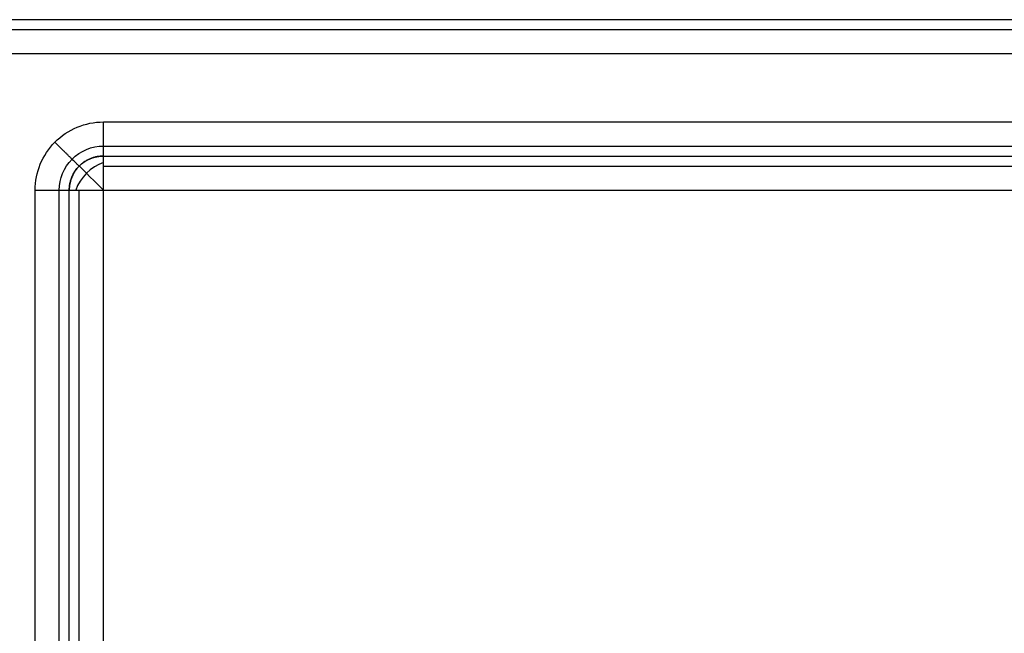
# Model space of a CAD drawing. Header units: millimetres. Extents: x 1.2 to 81.2, y 3.1 to 43.1.
# Tile 15 of 37: x 2.9 to 5.8, y 40.6 to 42.4. Entities that reach past the tile are written whole.
import ezdxf

# ---------------------------------------------------------------- set-up
doc = ezdxf.new("R2010")
doc.units = ezdxf.units.MM
doc.header["$MEASUREMENT"] = 0
doc.layers.add('Default', color=7, linetype='Continuous', true_color=0x000000)

msp = doc.modelspace()

# ---------------------------------------------------------------- linework, layer by layer
at = {"layer": 'Default'}
for p, q in [((79.7356, 42.3258, 22.4987), (2.733, 42.3258, 22.4987)), ((79.7356, 42.3258, 25.4987), (2.733, 42.3258, 25.4987)), ((3.133, 42.1258, 25.4987), (79.3356, 42.1258, 25.4987)), ((2.933, 4.3258, 25.4987), (2.933, 41.9258, 25.4987)), ((3.133, 4.3258, 22.6987), (3.133, 41.9258, 22.6987)), ((3.133, 41.9258, 22.6987), (79.3356, 41.9258, 22.6987))]:
    msp.add_line(p, q, dxfattribs=at)
at = {"layer": 'Default', "extrusion": (-0.503912, 0.503912, 0.701531)}
msp.add_arc((-31.8614, -2.9962, 35.5422), 0.1, 234.9304, 305.0696, dxfattribs=at)
at = {"layer": 'Default', "extrusion": (0.707107, 0.707107, 0)}
msp.add_arc((27.4306, 22.7987, 31.8614), 0.1, 270, 360, dxfattribs=at)
at = {"layer": 'Default'}
for points in [[(80.5315, 42.4258, 21.0987), (41.2318, 42.4258, 21.17), (1.932, 42.4258, 21.2413)], [(79.7356, 42.4258, 22.5987), (41.2343, 42.4258, 22.5987), (2.733, 42.4258, 22.5987)], [(79.7356, 42.4258, 25.3987), (41.2343, 42.4258, 25.3987), (2.733, 42.4258, 25.3987)], [(79.7356, 42.4258, 23.9987), (41.2343, 42.4258, 23.9987), (2.733, 42.4258, 23.9987)], [(79.7356, 42.3965, 22.528), (41.2343, 42.3965, 22.528), (2.733, 42.3965, 22.528)], [(79.7356, 42.3965, 25.4694), (41.2343, 42.3965, 25.4694), (2.733, 42.3965, 25.4694)], [(3.133, 42.0551, 25.4694), (41.2343, 42.0551, 25.4694), (79.3356, 42.0551, 25.4694)], [(3.133, 42.0258, 22.7987), (3.133, 42.0258, 24.0987), (3.133, 42.0258, 25.3987)], [(3.133, 42.0258, 25.3987), (41.2343, 42.0258, 25.3987), (79.3356, 42.0258, 25.3987)], [(3.133, 42.0258, 22.7987), (41.2343, 42.0258, 22.7987), (79.3356, 42.0258, 22.7987)], [(3.133, 42.0258, 24.0987), (41.2343, 42.0258, 24.0987), (79.3356, 42.0258, 24.0987)], [(3.0623, 41.9965, 22.7987), (3.0623, 41.9965, 24.0987), (3.0623, 41.9965, 25.3987)], [(3.133, 41.9965, 22.728), (41.2343, 41.9965, 22.728), (79.3356, 41.9965, 22.728)], [(3.0037, 4.3258, 25.4694), (3.0037, 23.1258, 25.4694), (3.0037, 41.9258, 25.4694)], [(3.033, 4.3258, 22.7987), (3.033, 23.1258, 22.7987), (3.033, 41.9258, 22.7987)], [(3.033, 41.9258, 22.7987), (3.033, 41.9258, 24.0987), (3.033, 41.9258, 25.3987)], [(3.033, 4.3258, 25.3987), (3.033, 23.1258, 25.3987), (3.033, 41.9258, 25.3987)], [(3.033, 4.3258, 24.0987), (3.033, 23.1258, 24.0987), (3.033, 41.9258, 24.0987)], [(3.0623, 4.3258, 22.728), (3.0623, 23.1258, 22.728), (3.0623, 41.9258, 22.728)]]:
    msp.add_open_spline(points, degree=2, dxfattribs=at)
for points in [[(2.933, 41.9258, 25.4987), (2.9327, 41.9778, 25.4987), (2.9761, 42.082, 25.4987), (3.0802, 42.1262, 25.4987), (3.133, 42.1258, 25.4987)], [(3.0037, 41.9258, 25.4694), (3.0035, 41.9594, 25.4694), (3.0316, 42.0268, 25.4694), (3.0989, 42.0554, 25.4694), (3.133, 42.0551, 25.4694)], [(3.033, 41.9258, 25.3987), (3.0329, 41.9518, 25.3987), (3.0546, 42.0039, 25.3987), (3.1066, 42.026, 25.3987), (3.133, 42.0258, 25.3987)]]:
    msp.add_open_spline(points, degree=3, knots=[0, 0, 0, 0, 0.1557943, 0.3141572, 0.3141572, 0.3141572, 0.3141572], dxfattribs=at)
for points, weights in [([(3.133, 42.0258, 25.3987), (3.133, 42.0258, 25.4987), (3.133, 42.1258, 25.4987)], [1, 0.707106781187, 1]), ([(3.0619, 41.9961, 25.3987), (3.0619, 41.9961, 25.4987), (2.9907, 42.0664, 25.4987)], [1, 0.707106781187, 1]), ([(3.133, 42.0258, 22.7987), (3.033, 42.0258, 22.7987), (3.033, 41.9258, 22.7987)], [1, 0.707106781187, 1]), ([(3.033, 41.9258, 24.0987), (3.033, 42.0258, 24.0987), (3.133, 42.0258, 24.0987)], [1, 0.707106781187, 1]), ([(3.133, 41.9258, 22.6987), (3.133, 42.0258, 22.6987), (3.133, 42.0258, 22.7987)], [1, 0.707106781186, 1]), ([(2.933, 41.9258, 25.4987), (3.033, 41.9258, 25.4987), (3.033, 41.9258, 25.3987)], [1, 0.707106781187, 1]), ([(3.033, 41.9258, 22.7987), (3.033, 41.9258, 22.6987), (3.133, 41.9258, 22.6987)], [1, 0.707106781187, 1])]:
    msp.add_rational_spline(points, weights, degree=2, dxfattribs=at)

doc.saveas('drawing.dxf')
